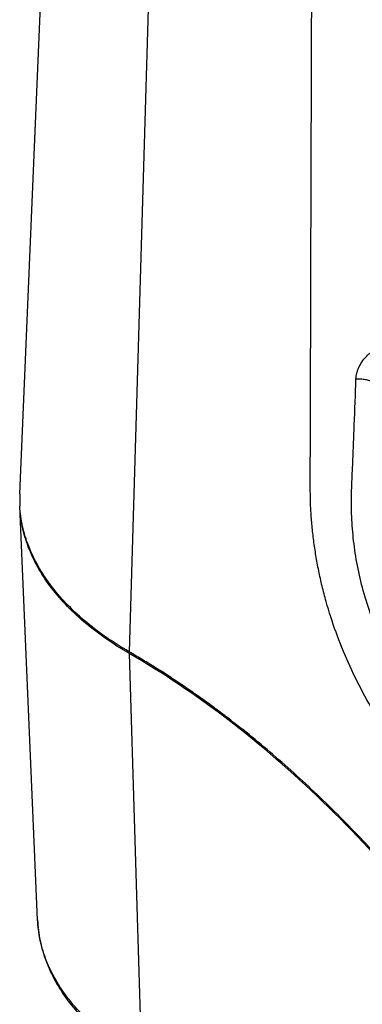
# Model space of a CAD drawing. Header units: millimetres. Extents: x 16 to 3344, y 34 to 2360.
# Tile 109 of 127: x 2803 to 2855, y 1907 to 2056. Entities that reach past the tile are written whole.
import ezdxf

# ---------------------------------------------------------------- set-up
doc = ezdxf.new("R2010")
doc.units = ezdxf.units.MM
doc.header["$LTSCALE"] = 185.02
doc.layers.add('DEFAULT_VBL19', color=7, linetype='CONTINUOUS')
doc.layers.add('TOP_ASM_PBL22', color=7, linetype='CONTINUOUS')

# ---------------------------------------------------------------- blocks, each defined once
blk = doc.blocks.new('TOP_ASM_PBL22', base_point=(2937.72, 1962.28))
at = {"layer": 'TOP_ASM_PBL22', "color": 7}
for p, q in [((2803.27, 1984.29), (2808.12, 2097.6)), ((2823.16, 2075.88), (2819.73, 1960.53)), ((2805.95, 1920.21), (2803.28, 1982.44)), ((2819.74, 1960.28), (2821.62, 1899.1))]:
    blk.add_line(p, q, dxfattribs=at)
for centre, radius, start, end in [((2822.03, 1983.49), 18.77, 177.5526, 183.2211), ((2822.24, 1983.25), 18.97, 182.1475, 182.4497)]:
    blk.add_arc(centre, radius, start, end, dxfattribs=at)
for points, knots in [([(2875.52, 1928.56), (2874.98, 1929.06), (2873.89, 1930.08), (2871.74, 1932.19), (2869.09, 1934.94), (2866, 1938.42), (2862.99, 1942.11), (2860.12, 1946), (2857.4, 1950.09), (2854.91, 1954.38), (2852.71, 1958.83), (2850.86, 1963.41), (2849.61, 1967.29), (2848.8, 1970.39), (2848.29, 1972.69), (2847.87, 1974.97), (2847.54, 1977.23), (2847.28, 1979.45), (2847.11, 1981.64), (2847.05, 1983.45), (2847.03, 1984.87), (2847.02, 1986.28), (2847.03, 1988.03), (2847.04, 1990.14), (2847.04, 1992.24), (2847.05, 1995.04), (2847.06, 1998.55), (2847.08, 2002.75), (2847.09, 2006.96), (2847.1, 2011.17), (2847.11, 2015.37), (2847.13, 2020.98), (2847.15, 2027.99), (2847.18, 2036.41), (2847.21, 2047.62), (2847.24, 2056.04), (2847.26, 2061.65)], [0, 0, 0, 0, 0.015649, 0.031487, 0.06368, 0.096558, 0.130092, 0.164238, 0.198911, 0.233963, 0.269137, 0.304075, 0.338423, 0.355287, 0.371911, 0.388268, 0.404341, 0.420141, 0.435647, 0.450826, 0.458317, 0.465772, 0.480626, 0.495461, 0.510301, 0.525141, 0.55482, 0.584499, 0.614178, 0.643856, 0.673535, 0.703214, 0.762572, 0.821929, 0.881286, 1, 1, 1, 1]), ([(2853.91, 2001.53), (2853.92, 2001.85), (2854, 2002.34), (2854.2, 2002.96), (2854.48, 2003.59), (2854.94, 2004.34), (2855.9, 2005.44), (2857.11, 2006.34), (2858.45, 2006.99), (2859.16, 2007.22), (2859.51, 2007.31)], [0, 0, 0, 0, 0.113001, 0.171074, 0.230308, 0.352397, 0.479233, 0.74119, 0.872339, 1, 1, 1, 1]), ([(2914.46, 1917.87), (2912.55, 1918.77), (2908.73, 1920.56), (2904.43, 1922.56), (2901.57, 1923.91), (2900.14, 1924.59), (2898.71, 1925.27), (2896.79, 1926.21), (2894.4, 1927.43), (2891.52, 1928.95), (2888.65, 1930.58), (2886.27, 1932.01), (2884.37, 1933.22), (2882.94, 1934.16), (2881.51, 1935.13), (2880.08, 1936.14), (2878.67, 1937.19), (2877.26, 1938.29), (2875.86, 1939.42), (2873.99, 1941.01), (2871.68, 1943.1), (2868.07, 1946.71), (2864.67, 1950.68), (2861.62, 1955.02), (2859.52, 1958.5), (2857.7, 1962.14), (2856.17, 1965.88), (2854.97, 1969.67), (2854.24, 1972.84), (2853.8, 1975.35), (2853.55, 1977.2), (2853.38, 1979.03), (2853.27, 1980.83), (2853.22, 1982.6), (2853.24, 1984.34), (2853.31, 1986.07), (2853.38, 1987.78), (2853.46, 1989.5), (2853.55, 1991.79), (2853.71, 1995.8), (2853.83, 1999.24), (2853.91, 2001.53)], [0, 0, 0, 0, 0.055674, 0.111311, 0.125229, 0.139159, 0.153124, 0.167148, 0.19541, 0.224003, 0.252993, 0.282442, 0.297357, 0.31241, 0.327606, 0.342949, 0.358491, 0.374202, 0.390083, 0.406139, 0.438784, 0.472152, 0.540986, 0.576347, 0.612117, 0.647998, 0.683616, 0.718621, 0.752752, 0.769439, 0.785855, 0.801998, 0.81787, 0.833461, 0.848771, 0.86392, 0.879006, 0.894103, 0.909216, 0.939454, 1, 1, 1, 1]), ([(2856.54, 2001.01), (2856.36, 2001.11), (2855.97, 2001.28), (2855.32, 2001.46), (2854.62, 2001.54), (2854.15, 2001.54), (2853.91, 2001.53)], [0, 0, 0, 0, 0.227256, 0.475875, 0.736915, 1, 1, 1, 1]), ([(2819.73, 1960.53), (2818.51, 1961.23), (2816.19, 1962.7), (2813, 1965.14), (2810.22, 1967.74), (2807.87, 1970.49), (2805.98, 1973.35), (2804.56, 1976.32), (2803.63, 1979.35), (2803.34, 1981.41), (2803.28, 1982.44)], [0, 0, 0, 0, 0.147876, 0.288409, 0.421616, 0.547801, 0.667588, 0.781952, 0.892215, 1, 1, 1, 1]), ([(2819.74, 1960.28), (2818.51, 1960.99), (2816.16, 1962.47), (2812.95, 1964.94), (2810.15, 1967.57), (2807.79, 1970.35), (2805.9, 1973.25), (2804.5, 1976.25), (2803.59, 1979.32), (2803.33, 1981.4), (2803.28, 1982.44)], [0, 0, 0, 0, 0.148058, 0.288683, 0.421899, 0.548024, 0.66771, 0.78197, 0.892174, 1, 1, 1, 1]), ([(2874.89, 1907.49), (2873.91, 1908.91), (2871.9, 1911.71), (2867.81, 1917.19), (2862.52, 1923.77), (2855.9, 1931.25), (2850.15, 1937.1), (2845.44, 1941.52), (2841.89, 1944.68), (2838.28, 1947.7), (2835.24, 1950.1), (2832.78, 1951.95), (2830.94, 1953.29), (2829.09, 1954.59), (2827.23, 1955.86), (2825.37, 1957.09), (2823.81, 1958.08), (2822.55, 1958.85), (2821.29, 1959.6), (2820.35, 1960.16), (2819.73, 1960.53)], [0, 0, 0, 0, 0.067197, 0.133935, 0.265853, 0.39544, 0.522414, 0.584848, 0.646541, 0.707468, 0.767608, 0.797379, 0.826945, 0.856309, 0.885469, 0.914405, 0.943138, 0.957458, 0.971739, 1, 1, 1, 1]), ([(2819.74, 1960.28), (2819.73, 1960.3), (2819.74, 1960.37), (2819.77, 1960.44), (2819.79, 1960.49)], [0, 0, 0, 0, 0.227588, 1, 1, 1, 1]), ([(2874.78, 1907.36), (2870.88, 1912.96), (2862.74, 1923.62), (2849.32, 1938.07), (2835.08, 1950.43), (2824.89, 1957.3), (2819.74, 1960.28)], [0, 0, 0, 0, 0.265895, 0.52249, 0.767668, 1, 1, 1, 1]), ([(2805.95, 1920.21), (2805.99, 1919.16), (2806.26, 1917.04), (2807.17, 1913.95), (2808.57, 1910.94), (2810.44, 1908.06), (2812.75, 1905.32), (2815.47, 1902.75), (2818.58, 1900.36), (2820.85, 1898.93), (2822.03, 1898.24)], [0, 0, 0, 0, 0.111061, 0.223927, 0.339939, 0.460278, 0.585901, 0.717499, 0.855485, 1, 1, 1, 1]), ([(2821.62, 1899.1), (2820.45, 1899.78), (2818.21, 1901.19), (2815.15, 1903.54), (2812.49, 1906.05), (2810.24, 1908.69), (2808.44, 1911.46), (2807.1, 1914.31), (2806.24, 1917.24), (2805.99, 1919.22), (2805.95, 1920.21)], [0, 0, 0, 0, 0.148058, 0.288683, 0.421899, 0.548024, 0.66771, 0.78197, 0.892174, 1, 1, 1, 1])]:
    blk.add_open_spline(points, degree=3, knots=knots, dxfattribs=at)
blk = doc.blocks.new('DEFAULT_VBL19', base_point=(3033.77, 1856.71))
at = {"layer": 'TOP_ASM_PBL22'}
blk.add_blockref('TOP_ASM_PBL22', (2937.72, 1962.28), dxfattribs=at)

msp = doc.modelspace()

# ---------------------------------------------------------------- block references
at = {"layer": 'DEFAULT_VBL19'}
msp.add_blockref('DEFAULT_VBL19', (3033.769, 1856.707), dxfattribs=at)

doc.saveas('drawing.dxf')
